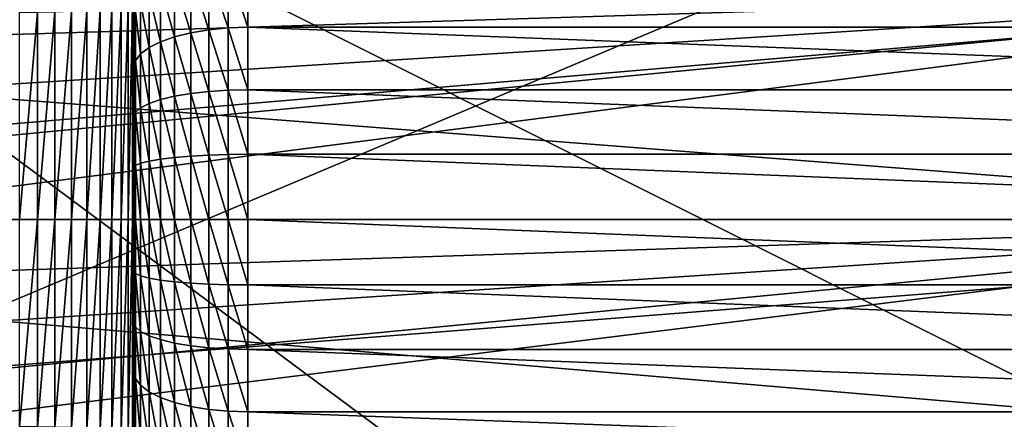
# Model space of a CAD drawing. Header units: metres. Extents: x -36 to 82, y -104 to 104.
# Tile 150 of 245: x 67.7 to 74.6, y -1.4 to 1.4. Entities that reach past the tile are written whole.
import ezdxf

# ---------------------------------------------------------------- set-up
doc = ezdxf.new("R2010")
doc.units = ezdxf.units.M
doc.layers.add('solid_FIT-SHOWER-153_SW0001', color=7, linetype='CONTINUOUS')

msp = doc.modelspace()

# ---------------------------------------------------------------- linework, layer by layer
at = {"layer": 'solid_FIT-SHOWER-153_SW0001'}
for points in [[(77, -6.5, -1), (59.5, 6.5, -1), (59.5, -6.5, -1)], [(77, -2.257359, -1), (77, 2.257359, -1), (59.5, 6.5, -1)], [(77, -6.5, -1), (77, -2.257359, -1), (59.5, 6.5, -1)], [(78.5, 4, -16), (59.5, -4, -16), (59.5, 4, -16)], [(78.5, -4, -16), (59.5, -4, -16), (78.5, 4, -16)], [(68.5, 3, -85.449997), (68.5, -1.503199, -30.500925), (68.5, 0, -30.549999)], [(68.5, 3, -85.449997), (68.5, 0, -30.549999), (68.5, 1.506204, -30.500729)], [(68.5, 3, -85.449997), (68.5, -3, -30.353939), (68.5, -1.503199, -30.500925)], [(68.5, 3, -85.449997), (68.5, -3, -85.449997), (68.5, -3, -30.353939)], [(68.5, 3, -85.449997), (68.5, 2.993776, -85.644798), (68.5, -3, -85.449997)], [(68.5, 2.993776, -85.644798), (68.5, -2.993776, -85.644798), (68.5, -3, -85.449997)], [(68.5, 2.993776, -85.644798), (68.5, 2.974876, -85.838188), (68.5, -2.993776, -85.644798)], [(68.5, 2.974876, -85.838188), (68.5, -2.974876, -85.838188), (68.5, -2.993776, -85.644798)], [(68.5, 2.974876, -85.838188), (68.5, 2.943274, -86.030304), (68.5, -2.974876, -85.838188)], [(68.5, 2.943274, -86.030304), (68.5, -2.943274, -86.030304), (68.5, -2.974876, -85.838188)], [(68.5, 2.943274, -86.030304), (68.5, 2.898812, -86.222015), (68.5, -2.943274, -86.030304)], [(68.5, 2.898812, -86.222015), (68.5, -2.898812, -86.222015), (68.5, -2.943274, -86.030304)], [(68.5, 2.898812, -86.222015), (68.5, 2.841937, -86.410873), (68.5, -2.898812, -86.222015)], [(68.5, 2.841937, -86.410873), (68.5, -2.841937, -86.410873), (68.5, -2.898812, -86.222015)], [(68.5, 2.841937, -86.410873), (68.5, 2.77292, -86.59481), (68.5, -2.841937, -86.410873)], [(68.5, 2.77292, -86.59481), (68.5, -2.77292, -86.59481), (68.5, -2.841937, -86.410873)], [(68.5, 2.77292, -86.59481), (68.5, 2.691584, -86.774727), (68.5, -2.77292, -86.59481)], [(68.5, 2.691584, -86.774727), (68.5, -2.691584, -86.774727), (68.5, -2.77292, -86.59481)], [(68.5, 2.691584, -86.774727), (68.5, 2.599005, -86.948387), (68.5, -2.691584, -86.774727)], [(68.5, 2.599005, -86.948387), (68.5, -2.599005, -86.948387), (68.5, -2.691584, -86.774727)], [(68.5, 2.599005, -86.948387), (68.5, 2.49527, -87.115356), (68.5, -2.599005, -86.948387)], [(68.5, 2.49527, -87.115356), (68.5, -2.49527, -87.115356), (68.5, -2.599005, -86.948387)], [(68.5, 2.49527, -87.115356), (68.5, 2.380571, -87.275581), (68.5, -2.49527, -87.115356)], [(68.5, 2.380571, -87.275581), (68.5, -2.380571, -87.275581), (68.5, -2.49527, -87.115356)], [(68.5, 2.380571, -87.275581), (68.5, 2.25608, -87.427368), (68.5, -2.380571, -87.275581)], [(68.5, 2.25608, -87.427368), (68.5, -2.25608, -87.427368), (68.5, -2.380571, -87.275581)], [(68.5, 2.25608, -87.427368), (68.5, 2.121259, -87.571259), (68.5, -2.25608, -87.427368)], [(68.5, 2.121259, -87.571259), (68.5, -2.121259, -87.571259), (68.5, -2.25608, -87.427368)], [(68.5, 2.121259, -87.571259), (68.5, 1.977367, -87.706078), (68.5, -2.121259, -87.571259)], [(68.5, 1.977367, -87.706078), (68.5, -1.977367, -87.706078), (68.5, -2.121259, -87.571259)], [(68.5, 1.977367, -87.706078), (68.5, 1.825582, -87.830574), (68.5, -1.977367, -87.706078)], [(68.5, 1.825582, -87.830574), (68.5, -1.825582, -87.830574), (68.5, -1.977367, -87.706078)], [(68.5, 1.825582, -87.830574), (68.5, 1.665355, -87.945267), (68.5, -1.825582, -87.830574)], [(59.796329, 1.635423, 14.689808), (59.818478, 0, 14.75), (80.699997, 1.790382, 14.67785)], [(59.818478, 0, 14.75), (80.699997, 0, 14.75), (80.699997, 1.790382, 14.67785)], [(68.900604, 1.716301, -88.720139), (69.027168, 1.74366, -88.77227), (69.027168, 1.330492, -88.958221)], [(69.027168, 1.74366, -88.77227), (69.162041, 1.760378, -88.804123), (69.162041, 1.343249, -88.991859)], [(69.027168, 1.330492, -88.958221), (69.027168, 1.74366, -88.77227), (69.162041, 1.343249, -88.991859)], [(69.162041, 1.760378, -88.804123), (69.300003, 1.765948, -88.814735), (69.300003, 1.347499, -89.003059)], [(69.162041, 1.343249, -88.991859), (69.162041, 1.760378, -88.804123), (69.300003, 1.347499, -89.003059)], [(80.699997, 1.347499, -89.003059), (69.300003, 1.347499, -89.003059), (69.300003, 1.765948, -88.814735)], [(80.699997, 1.347499, -89.003059), (69.300003, 1.765948, -88.814735), (80.699997, 1.765948, -88.814735)], [(68.5, 1.665355, -87.945267), (68.5, -1.665355, -87.945267), (68.5, -1.825582, -87.830574)], [(68.5, 1.665355, -87.945267), (68.5, 1.498389, -88.049004), (68.5, -1.665355, -87.945267)], [(68.687431, 1.633293, -88.561981), (68.786201, 1.679135, -88.649323), (68.786201, 1.281256, -88.828392)], [(68.786201, 1.679135, -88.649323), (68.900604, 1.716301, -88.720139), (68.900604, 1.309616, -88.903175)], [(68.786201, 1.281256, -88.828392), (68.786201, 1.679135, -88.649323), (68.900604, 1.309616, -88.903175)], [(68.900604, 1.309616, -88.903175), (68.900604, 1.716301, -88.720139), (69.027168, 1.330492, -88.958221)], [(78.5, 1.635596, 12.934626), (78.5, 0, 13), (59.15435, 1.501686, 12.944954)], [(78.5, 1.635596, -27.934626), (65.433441, 1.6177, -27.936071), (65.61438, 1.23409, -27.96282)], [(78.5, 1.635596, -27.934626), (65.61438, 1.23409, -27.96282), (65.745285, 0.82997, -27.983192)], [(78.5, 1.635596, -27.934626), (65.745285, 0.82997, -27.983192), (65.824242, 0.416194, -27.995775)], [(78.5, 1.635596, -27.934626), (65.824242, 0.416194, -27.995775), (65.849998, 0, -28)], [(78.5, 0, -28), (78.5, 1.635596, -27.934626), (65.849998, 0, -28)], [(68.607323, 1.580171, -88.460762), (68.687431, 1.633293, -88.561981), (68.687431, 1.246277, -88.73616)], [(68.687431, 1.246277, -88.73616), (68.687431, 1.633293, -88.561981), (68.786201, 1.281256, -88.828392)], [(68.512154, 1.458728, -88.229378), (68.548294, 1.521386, -88.348763), (68.548294, 1.160887, -88.511009)], [(68.548294, 1.521386, -88.348763), (68.607323, 1.580171, -88.460762), (68.607323, 1.205742, -88.62928)], [(68.548294, 1.160887, -88.511009), (68.548294, 1.521386, -88.348763), (68.607323, 1.205742, -88.62928)], [(68.607323, 1.205742, -88.62928), (68.607323, 1.580171, -88.460762), (68.687431, 1.246277, -88.73616)], [(78.5, 0, 13), (59.174603, 0, 13), (59.15435, 1.501686, 12.944954)], [(67.82515, 1.45457, -29.712275), (67.699997, 0, -29.75), (67.699997, 1.453926, -29.702446)], [(67.82515, 1.45457, -29.712275), (67.82515, 0.000145, -29.75985), (67.699997, 0, -29.75)], [(67.947212, 1.456485, -29.741516), (67.947212, 0.000291, -29.789154), (67.82515, 0.000145, -29.75985)], [(67.947212, 1.456485, -29.741516), (67.82515, 0.000145, -29.75985), (67.82515, 1.45457, -29.712275)], [(68.063194, 1.459624, -29.789454), (68.063194, 0.000437, -29.837194), (67.947212, 0.000291, -29.789154)], [(68.063194, 1.459624, -29.789454), (67.947212, 0.000291, -29.789154), (67.947212, 1.456485, -29.741516)], [(68.170227, 1.46391, -29.854906), (68.170227, 0.000585, -29.902786), (68.063194, 0.000437, -29.837194)], [(68.170227, 1.46391, -29.854906), (68.063194, 0.000437, -29.837194), (68.063194, 1.459624, -29.789454)], [(68.265686, 1.469237, -29.93626), (68.265686, 0.000734, -29.984314), (68.170227, 0.000585, -29.902786)], [(68.265686, 1.469237, -29.93626), (68.170227, 0.000585, -29.902786), (68.170227, 1.46391, -29.854906)], [(68.347214, 1.475475, -30.031513), (68.347214, 0.000884, -30.079771), (68.265686, 0.000734, -29.984314)], [(68.347214, 1.475475, -30.031513), (68.265686, 0.000734, -29.984314), (68.265686, 1.469237, -29.93626)], [(68.412804, 1.482469, -30.138319), (68.412804, 0.001036, -30.186808), (68.347214, 0.000884, -30.079771)], [(68.412804, 1.482469, -30.138319), (68.347214, 0.000884, -30.079771), (68.347214, 1.475475, -30.031513)], [(68.460846, 1.490048, -30.254051), (68.460846, 0.001191, -30.302786), (68.412804, 0.001036, -30.186808)], [(68.460846, 1.490048, -30.254051), (68.412804, 0.001036, -30.186808), (68.412804, 1.482469, -30.138319)], [(68.49015, 1.498024, -30.375856), (68.49015, 0.001346, -30.424852), (68.460846, 0.001191, -30.302786)], [(68.49015, 1.498024, -30.375856), (68.460846, 0.001191, -30.302786), (68.460846, 1.490048, -30.254051)], [(68.5, 1.506204, -30.500729), (68.5, 0, -30.549999), (68.49015, 0.001346, -30.424852)], [(68.5, 1.506204, -30.500729), (68.49015, 0.001346, -30.424852), (68.49015, 1.498024, -30.375856)], [(68.5, 1.498389, -88.049004), (68.5, -1.498389, -88.049004), (68.5, -1.665355, -87.945267)], [(68.5, 1.498389, -88.049004), (68.5, 1.324724, -88.141586), (68.5, -1.498389, -88.049004)], [(68.512154, 1.458728, -88.229378), (68.5, 1.324724, -88.141586), (68.5, 1.498389, -88.049004)], [(68.512154, 1.113076, -88.384941), (68.5, 1.324724, -88.141586), (68.512154, 1.458728, -88.229378)], [(68.512154, 1.113076, -88.384941), (68.512154, 1.458728, -88.229378), (68.548294, 1.160887, -88.511009)], [(68.5, 1.324724, -88.141586), (68.5, -1.324724, -88.141586), (68.5, -1.498389, -88.049004)], [(68.5, 1.324724, -88.141586), (68.5, 1.14481, -88.222923), (68.5, -1.324724, -88.141586)], [(68.512154, 1.113076, -88.384941), (68.5, 1.14481, -88.222923), (68.5, 1.324724, -88.141586)], [(68.900604, 1.309616, -88.903175), (69.027168, 1.330492, -88.958221), (69.027168, 0.897922, -89.09301)], [(69.027168, 1.330492, -88.958221), (69.162041, 1.343249, -88.991859), (69.162041, 0.906531, -89.127945)], [(69.027168, 0.897922, -89.09301), (69.027168, 1.330492, -88.958221), (69.162041, 0.906531, -89.127945)], [(69.162041, 1.343249, -88.991859), (69.300003, 1.347499, -89.003059), (69.300003, 0.9094, -89.13958)], [(69.162041, 0.906531, -89.127945), (69.162041, 1.343249, -88.991859), (69.300003, 0.9094, -89.13958)], [(80.699997, 0.9094, -89.13958), (69.300003, 0.9094, -89.13958), (69.300003, 1.347499, -89.003059)], [(80.699997, 0.9094, -89.13958), (69.300003, 1.347499, -89.003059), (80.699997, 1.347499, -89.003059)], [(68.607323, 1.205742, -88.62928), (68.687431, 1.246277, -88.73616), (68.687431, 0.841087, -88.862427)], [(68.687431, 1.246277, -88.73616), (68.786201, 1.281256, -88.828392), (68.786201, 0.864694, -88.958199)], [(68.687431, 0.841087, -88.862427), (68.687431, 1.246277, -88.73616), (68.786201, 0.864694, -88.958199)], [(68.786201, 1.281256, -88.828392), (68.900604, 1.309616, -88.903175), (68.900604, 0.883833, -89.035851)], [(68.786201, 0.864694, -88.958199), (68.786201, 1.281256, -88.828392), (68.900604, 0.883833, -89.035851)], [(68.900604, 0.883833, -89.035851), (68.900604, 1.309616, -88.903175), (69.027168, 0.897922, -89.09301)], [(68.548294, 1.160887, -88.511009), (68.607323, 1.205742, -88.62928), (68.607323, 0.813731, -88.751434)], [(68.607323, 0.813731, -88.751434), (68.607323, 1.205742, -88.62928), (68.687431, 0.841087, -88.862427)], [(68.5, 1.14481, -88.222923), (68.5, -1.14481, -88.222923), (68.5, -1.324724, -88.141586)], [(68.5, 1.14481, -88.222923), (68.5, 0.960877, -88.291939), (68.5, -1.14481, -88.222923)], [(68.512154, 1.113076, -88.384941), (68.5, 0.960877, -88.291939), (68.5, 1.14481, -88.222923)], [(68.512154, 0.751192, -88.497704), (68.5, 0.960877, -88.291939), (68.512154, 1.113076, -88.384941)], [(68.512154, 1.113076, -88.384941), (68.548294, 1.160887, -88.511009), (68.548294, 0.783459, -88.628616)], [(68.512154, 0.751192, -88.497704), (68.512154, 1.113076, -88.384941), (68.548294, 0.783459, -88.628616)], [(68.548294, 0.783459, -88.628616), (68.548294, 1.160887, -88.511009), (68.607323, 0.813731, -88.751434)], [(68.5, 0.960877, -88.291939), (68.5, -0.960877, -88.291939), (68.5, -1.14481, -88.222923)], [(68.5, 0.960877, -88.291939), (68.5, 0.772019, -88.348816), (68.5, -0.960877, -88.291939)], [(68.512154, 0.751192, -88.497704), (68.5, 0.772019, -88.348816), (68.5, 0.960877, -88.291939)], [(68.900604, 0.883833, -89.035851), (69.027168, 0.897922, -89.09301), (69.027168, 0.452258, -89.174683)], [(69.027168, 0.897922, -89.09301), (69.162041, 0.906531, -89.127945), (69.162041, 0.456595, -89.210396)], [(69.027168, 0.452258, -89.174683), (69.027168, 0.897922, -89.09301), (69.162041, 0.456595, -89.210396)], [(69.162041, 0.906531, -89.127945), (69.300003, 0.9094, -89.13958), (69.300003, 0.458039, -89.22229)], [(69.162041, 0.456595, -89.210396), (69.162041, 0.906531, -89.127945), (69.300003, 0.458039, -89.22229)], [(80.699997, 0.458039, -89.22229), (69.300003, 0.458039, -89.22229), (69.300003, 0.9094, -89.13958)], [(80.699997, 0.458039, -89.22229), (69.300003, 0.9094, -89.13958), (80.699997, 0.9094, -89.13958)], [(68.607323, 0.813731, -88.751434), (68.687431, 0.841087, -88.862427), (68.687431, 0.423632, -88.938927)], [(68.687431, 0.841087, -88.862427), (68.786201, 0.864694, -88.958199), (68.786201, 0.435522, -89.03685)], [(68.687431, 0.423632, -88.938927), (68.687431, 0.841087, -88.862427), (68.786201, 0.435522, -89.03685)], [(68.786201, 0.864694, -88.958199), (68.900604, 0.883833, -89.035851), (68.900604, 0.445162, -89.116241)], [(68.786201, 0.435522, -89.03685), (68.786201, 0.864694, -88.958199), (68.900604, 0.445162, -89.116241)], [(68.900604, 0.445162, -89.116241), (68.900604, 0.883833, -89.035851), (69.027168, 0.452258, -89.174683)], [(68.5, 0.772019, -88.348816), (68.5, -0.772019, -88.348816), (68.5, -0.960877, -88.291939)], [(68.5, 0.772019, -88.348816), (68.5, 0.580307, -88.393272), (68.5, -0.772019, -88.348816)], [(68.512154, 0.751192, -88.497704), (68.5, 0.580307, -88.393272), (68.5, 0.772019, -88.348816)], [(68.512154, 0.751192, -88.497704), (68.548294, 0.783459, -88.628616), (68.548294, 0.394607, -88.699875)], [(68.548294, 0.783459, -88.628616), (68.607323, 0.813731, -88.751434), (68.607323, 0.409854, -88.825447)], [(68.548294, 0.394607, -88.699875), (68.548294, 0.783459, -88.628616), (68.607323, 0.409854, -88.825447)], [(68.607323, 0.409854, -88.825447), (68.607323, 0.813731, -88.751434), (68.687431, 0.423632, -88.938927)], [(68.512154, 0.378355, -88.566032), (68.5, 0.580307, -88.393272), (68.512154, 0.751192, -88.497704)], [(68.512154, 0.378355, -88.566032), (68.512154, 0.751192, -88.497704), (68.548294, 0.394607, -88.699875)], [(68.5, 0.580307, -88.393272), (68.5, -0.580307, -88.393272), (68.5, -0.772019, -88.348816)], [(68.5, 0.580307, -88.393272), (68.5, 0.388188, -88.424873), (68.5, -0.580307, -88.393272)], [(68.512154, 0.378355, -88.566032), (68.5, 0.388188, -88.424873), (68.5, 0.580307, -88.393272)], [(68.607323, 0.409854, -88.825447), (68.687431, 0.423632, -88.938927), (68.687431, 0, -88.964554)], [(68.687431, 0.423632, -88.938927), (68.786201, 0.435522, -89.03685), (68.786201, 0, -89.063194)], [(68.687431, 0, -88.964554), (68.687431, 0.423632, -88.938927), (68.786201, 0, -89.063194)], [(68.786201, 0.435522, -89.03685), (68.900604, 0.445162, -89.116241), (68.900604, 0, -89.143166)], [(68.786201, 0, -89.063194), (68.786201, 0.435522, -89.03685), (68.900604, 0, -89.143166)], [(68.900604, 0.445162, -89.116241), (69.027168, 0.452258, -89.174683), (69.027168, 0, -89.202042)], [(68.900604, 0, -89.143166), (68.900604, 0.445162, -89.116241), (69.027168, 0, -89.202042)], [(69.027168, 0.452258, -89.174683), (69.162041, 0.456595, -89.210396), (69.162041, 0, -89.238014)], [(69.027168, 0, -89.202042), (69.027168, 0.452258, -89.174683), (69.162041, 0, -89.238014)], [(69.162041, 0.456595, -89.210396), (69.300003, 0.458039, -89.22229), (69.300003, 0, -89.25)], [(69.162041, 0, -89.238014), (69.162041, 0.456595, -89.210396), (69.300003, 0, -89.25)], [(80.699997, 0, -89.25), (69.300003, 0, -89.25), (69.300003, 0.458039, -89.22229)], [(80.699997, 0.458039, -89.22229), (80.699997, 0, -89.25), (69.300003, 0.458039, -89.22229)], [(68.5, 0.388188, -88.424873), (68.5, -0.388188, -88.424873), (68.5, -0.580307, -88.393272)], [(68.5, 0.388188, -88.424873), (68.5, 0.194799, -88.443779), (68.5, -0.388188, -88.424873)], [(68.512154, 0.378355, -88.566032), (68.5, 0.194799, -88.443779), (68.5, 0.388188, -88.424873)], [(68.512154, 0, -88.588921), (68.5, 0.194799, -88.443779), (68.512154, 0.378355, -88.566032)], [(68.512154, 0.378355, -88.566032), (68.548294, 0.394607, -88.699875), (68.548294, 0, -88.723747)], [(68.512154, 0, -88.588921), (68.512154, 0.378355, -88.566032), (68.548294, 0, -88.723747)], [(68.548294, 0.394607, -88.699875), (68.607323, 0.409854, -88.825447), (68.607323, 0, -88.850243)], [(68.548294, 0, -88.723747), (68.548294, 0.394607, -88.699875), (68.607323, 0, -88.850243)], [(68.607323, 0, -88.850243), (68.607323, 0.409854, -88.825447), (68.687431, 0, -88.964554)], [(68.5, 0.194799, -88.443779), (68.5, -0.194799, -88.443779), (68.5, -0.388188, -88.424873)], [(68.5, 0.194799, -88.443779), (68.5, 0, -88.449997), (68.5, -0.194799, -88.443779)], [(68.512154, 0, -88.588921), (68.5, 0, -88.449997), (68.5, 0.194799, -88.443779)], [(59.154327, -1.502345, 12.944895), (59.174603, 0, 13), (78.5, -1.635596, 12.934626)], [(78.5, -1.635596, 12.934626), (59.174603, 0, 13), (78.5, 0, 13)], [(59.796291, -1.636438, 14.689702), (80.699997, 0, 14.75), (59.818478, 0, 14.75)], [(67.699997, -1.451028, -29.702635), (67.699997, 0, -29.75), (67.82515, 0.000145, -29.75985)], [(67.82515, -1.45167, -29.712463), (67.699997, -1.451028, -29.702635), (67.82515, 0.000145, -29.75985)], [(67.82515, -1.45167, -29.712463), (67.82515, 0.000145, -29.75985), (67.947212, 0.000291, -29.789154)], [(67.947212, -1.453582, -29.741707), (67.82515, -1.45167, -29.712463), (67.947212, 0.000291, -29.789154)], [(67.947212, -1.453582, -29.741707), (67.947212, 0.000291, -29.789154), (68.063194, 0.000437, -29.837194)], [(68.063194, -1.456715, -29.789644), (67.947212, -1.453582, -29.741707), (68.063194, 0.000437, -29.837194)], [(68.063194, -1.456715, -29.789644), (68.063194, 0.000437, -29.837194), (68.170227, 0.000585, -29.902786)], [(68.170227, -1.460992, -29.855097), (68.063194, -1.456715, -29.789644), (68.170227, 0.000585, -29.902786)], [(68.170227, -1.460992, -29.855097), (68.170227, 0.000585, -29.902786), (68.265686, 0.000734, -29.984314)], [(68.265686, -1.466309, -29.936451), (68.170227, -1.460992, -29.855097), (68.265686, 0.000734, -29.984314)], [(68.265686, -1.466309, -29.936451), (68.265686, 0.000734, -29.984314), (68.347214, 0.000884, -30.079771)], [(68.347214, -1.472534, -30.031706), (68.265686, -1.466309, -29.936451), (68.347214, 0.000884, -30.079771)], [(68.347214, -1.472534, -30.031706), (68.347214, 0.000884, -30.079771), (68.412804, 0.001036, -30.186808)], [(68.412804, -1.479514, -30.138514), (68.347214, -1.472534, -30.031706), (68.412804, 0.001036, -30.186808)], [(68.412804, -1.479514, -30.138514), (68.412804, 0.001036, -30.186808), (68.460846, 0.001191, -30.302786)], [(68.460846, -1.487078, -30.254246), (68.412804, -1.479514, -30.138514), (68.460846, 0.001191, -30.302786)], [(68.460846, -1.487078, -30.254246), (68.460846, 0.001191, -30.302786), (68.49015, 0.001346, -30.424852)], [(68.49015, -1.495039, -30.376051), (68.460846, -1.487078, -30.254246), (68.49015, 0.001346, -30.424852)], [(68.49015, -1.495039, -30.376051), (68.49015, 0.001346, -30.424852), (68.5, 0, -30.549999)], [(68.5, -1.503199, -30.500925), (68.49015, -1.495039, -30.376051), (68.5, 0, -30.549999)], [(59.796291, -1.636438, 14.689702), (80.699997, -1.790382, 14.67785), (80.699997, 0, 14.75)], [(65.614944, -1.232663, -27.962906), (65.434425, -1.615934, -27.936213), (78.5, 0, -28)], [(78.5, -1.635596, -27.934626), (78.5, 0, -28), (65.434425, -1.615934, -27.936213)], [(65.745506, -0.829167, -27.983225), (65.614944, -1.232663, -27.962906), (78.5, 0, -28)], [(65.824265, -0.415945, -27.995779), (65.745506, -0.829167, -27.983225), (78.5, 0, -28)], [(65.824265, -0.415945, -27.995779), (78.5, 0, -28), (65.849998, 0, -28)], [(68.512154, -0.378355, -88.566032), (68.5, -0.194799, -88.443779), (68.5, 0, -88.449997)], [(68.512154, -0.378355, -88.566032), (68.5, 0, -88.449997), (68.512154, 0, -88.588921)], [(68.512154, 0, -88.588921), (68.548294, 0, -88.723747), (68.548294, -0.394607, -88.699875)], [(68.512154, -0.378355, -88.566032), (68.512154, 0, -88.588921), (68.548294, -0.394607, -88.699875)], [(68.548294, 0, -88.723747), (68.607323, 0, -88.850243), (68.607323, -0.409854, -88.825447)], [(68.548294, -0.394607, -88.699875), (68.548294, 0, -88.723747), (68.607323, -0.409854, -88.825447)], [(68.607323, 0, -88.850243), (68.687431, 0, -88.964554), (68.687431, -0.423632, -88.938927)], [(68.607323, -0.409854, -88.825447), (68.607323, 0, -88.850243), (68.687431, -0.423632, -88.938927)], [(68.687431, 0, -88.964554), (68.786201, 0, -89.063194), (68.786201, -0.435522, -89.03685)], [(68.687431, -0.423632, -88.938927), (68.687431, 0, -88.964554), (68.786201, -0.435522, -89.03685)], [(68.786201, 0, -89.063194), (68.900604, 0, -89.143166), (68.900604, -0.445162, -89.116241)], [(68.786201, -0.435522, -89.03685), (68.786201, 0, -89.063194), (68.900604, -0.445162, -89.116241)], [(68.900604, 0, -89.143166), (69.027168, 0, -89.202042), (69.027168, -0.452258, -89.174683)], [(68.900604, -0.445162, -89.116241), (68.900604, 0, -89.143166), (69.027168, -0.452258, -89.174683)], [(69.027168, 0, -89.202042), (69.162041, 0, -89.238014), (69.162041, -0.456595, -89.210396)], [(69.027168, -0.452258, -89.174683), (69.027168, 0, -89.202042), (69.162041, -0.456595, -89.210396)], [(69.162041, 0, -89.238014), (69.300003, 0, -89.25), (69.300003, -0.458039, -89.22229)], [(69.162041, -0.456595, -89.210396), (69.162041, 0, -89.238014), (69.300003, -0.458039, -89.22229)], [(80.699997, -0.458039, -89.22229), (69.300003, -0.458039, -89.22229), (69.300003, 0, -89.25)], [(80.699997, -0.458039, -89.22229), (69.300003, 0, -89.25), (80.699997, 0, -89.25)], [(68.512154, -0.378355, -88.566032), (68.5, -0.388188, -88.424873), (68.5, -0.194799, -88.443779)], [(68.512154, -0.751192, -88.497704), (68.5, -0.388188, -88.424873), (68.512154, -0.378355, -88.566032)], [(68.512154, -0.751192, -88.497704), (68.5, -0.580307, -88.393272), (68.5, -0.388188, -88.424873)], [(68.512154, -0.378355, -88.566032), (68.548294, -0.394607, -88.699875), (68.548294, -0.783459, -88.628616)], [(68.512154, -0.751192, -88.497704), (68.512154, -0.378355, -88.566032), (68.548294, -0.783459, -88.628616)], [(68.548294, -0.394607, -88.699875), (68.607323, -0.409854, -88.825447), (68.607323, -0.813731, -88.751434)], [(68.548294, -0.783459, -88.628616), (68.548294, -0.394607, -88.699875), (68.607323, -0.813731, -88.751434)], [(68.607323, -0.409854, -88.825447), (68.687431, -0.423632, -88.938927), (68.687431, -0.841087, -88.862427)], [(68.607323, -0.813731, -88.751434), (68.607323, -0.409854, -88.825447), (68.687431, -0.841087, -88.862427)], [(68.687431, -0.423632, -88.938927), (68.786201, -0.435522, -89.03685), (68.786201, -0.864694, -88.958199)], [(68.687431, -0.841087, -88.862427), (68.687431, -0.423632, -88.938927), (68.786201, -0.864694, -88.958199)], [(68.786201, -0.435522, -89.03685), (68.900604, -0.445162, -89.116241), (68.900604, -0.883833, -89.035851)], [(68.786201, -0.864694, -88.958199), (68.786201, -0.435522, -89.03685), (68.900604, -0.883833, -89.035851)], [(68.900604, -0.445162, -89.116241), (69.027168, -0.452258, -89.174683), (69.027168, -0.897922, -89.09301)], [(68.900604, -0.883833, -89.035851), (68.900604, -0.445162, -89.116241), (69.027168, -0.897922, -89.09301)], [(69.027168, -0.452258, -89.174683), (69.162041, -0.456595, -89.210396), (69.162041, -0.906531, -89.127945)], [(69.027168, -0.897922, -89.09301), (69.027168, -0.452258, -89.174683), (69.162041, -0.906531, -89.127945)], [(69.162041, -0.456595, -89.210396), (69.300003, -0.458039, -89.22229), (69.300003, -0.9094, -89.13958)], [(69.162041, -0.906531, -89.127945), (69.162041, -0.456595, -89.210396), (69.300003, -0.9094, -89.13958)], [(80.699997, -0.9094, -89.13958), (69.300003, -0.9094, -89.13958), (69.300003, -0.458039, -89.22229)], [(80.699997, -0.458039, -89.22229), (80.699997, -0.9094, -89.13958), (69.300003, -0.458039, -89.22229)], [(68.512154, -0.751192, -88.497704), (68.5, -0.772019, -88.348816), (68.5, -0.580307, -88.393272)], [(68.512154, -1.113076, -88.384941), (68.5, -0.772019, -88.348816), (68.512154, -0.751192, -88.497704)], [(68.512154, -0.751192, -88.497704), (68.548294, -0.783459, -88.628616), (68.548294, -1.160887, -88.511009)], [(68.512154, -1.113076, -88.384941), (68.512154, -0.751192, -88.497704), (68.548294, -1.160887, -88.511009)], [(68.512154, -1.113076, -88.384941), (68.5, -0.960877, -88.291939), (68.5, -0.772019, -88.348816)], [(68.548294, -0.783459, -88.628616), (68.607323, -0.813731, -88.751434), (68.607323, -1.205742, -88.62928)], [(68.548294, -1.160887, -88.511009), (68.548294, -0.783459, -88.628616), (68.607323, -1.205742, -88.62928)], [(68.607323, -0.813731, -88.751434), (68.687431, -0.841087, -88.862427), (68.687431, -1.246277, -88.73616)], [(68.607323, -1.205742, -88.62928), (68.607323, -0.813731, -88.751434), (68.687431, -1.246277, -88.73616)], [(68.687431, -0.841087, -88.862427), (68.786201, -0.864694, -88.958199), (68.786201, -1.281256, -88.828392)], [(68.687431, -1.246277, -88.73616), (68.687431, -0.841087, -88.862427), (68.786201, -1.281256, -88.828392)], [(68.786201, -0.864694, -88.958199), (68.900604, -0.883833, -89.035851), (68.900604, -1.309616, -88.903175)], [(68.786201, -1.281256, -88.828392), (68.786201, -0.864694, -88.958199), (68.900604, -1.309616, -88.903175)], [(68.900604, -0.883833, -89.035851), (69.027168, -0.897922, -89.09301), (69.027168, -1.330492, -88.958221)], [(68.900604, -1.309616, -88.903175), (68.900604, -0.883833, -89.035851), (69.027168, -1.330492, -88.958221)], [(68.512154, -1.113076, -88.384941), (68.5, -1.14481, -88.222923), (68.5, -0.960877, -88.291939)], [(69.027168, -0.897922, -89.09301), (69.162041, -0.906531, -89.127945), (69.162041, -1.343249, -88.991859)], [(69.027168, -1.330492, -88.958221), (69.027168, -0.897922, -89.09301), (69.162041, -1.343249, -88.991859)], [(69.162041, -0.906531, -89.127945), (69.300003, -0.9094, -89.13958), (69.300003, -1.347499, -89.003059)], [(69.162041, -1.343249, -88.991859), (69.162041, -0.906531, -89.127945), (69.300003, -1.347499, -89.003059)], [(80.699997, -1.347499, -89.003059), (69.300003, -1.347499, -89.003059), (69.300003, -0.9094, -89.13958)], [(80.699997, -0.9094, -89.13958), (80.699997, -1.347499, -89.003059), (69.300003, -0.9094, -89.13958)], [(68.512154, -1.458728, -88.229378), (68.5, -1.14481, -88.222923), (68.512154, -1.113076, -88.384941)], [(68.512154, -1.458728, -88.229378), (68.5, -1.324724, -88.141586), (68.5, -1.14481, -88.222923)], [(68.512154, -1.113076, -88.384941), (68.548294, -1.160887, -88.511009), (68.548294, -1.521386, -88.348763)], [(68.512154, -1.458728, -88.229378), (68.512154, -1.113076, -88.384941), (68.548294, -1.521386, -88.348763)], [(68.548294, -1.160887, -88.511009), (68.607323, -1.205742, -88.62928), (68.607323, -1.580171, -88.460762)], [(68.548294, -1.521386, -88.348763), (68.548294, -1.160887, -88.511009), (68.607323, -1.580171, -88.460762)], [(68.607323, -1.205742, -88.62928), (68.687431, -1.246277, -88.73616), (68.687431, -1.633293, -88.561981)], [(68.607323, -1.580171, -88.460762), (68.607323, -1.205742, -88.62928), (68.687431, -1.633293, -88.561981)], [(68.687431, -1.246277, -88.73616), (68.786201, -1.281256, -88.828392), (68.786201, -1.679135, -88.649323)], [(68.687431, -1.633293, -88.561981), (68.687431, -1.246277, -88.73616), (68.786201, -1.679135, -88.649323)], [(68.786201, -1.281256, -88.828392), (68.900604, -1.309616, -88.903175), (68.900604, -1.716301, -88.720139)], [(68.786201, -1.679135, -88.649323), (68.786201, -1.281256, -88.828392), (68.900604, -1.716301, -88.720139)], [(68.900604, -1.309616, -88.903175), (69.027168, -1.330492, -88.958221), (69.027168, -1.74366, -88.77227)], [(68.900604, -1.716301, -88.720139), (68.900604, -1.309616, -88.903175), (69.027168, -1.74366, -88.77227)], [(68.512154, -1.458728, -88.229378), (68.5, -1.498389, -88.049004), (68.5, -1.324724, -88.141586)], [(69.027168, -1.330492, -88.958221), (69.162041, -1.343249, -88.991859), (69.162041, -1.760378, -88.804123)], [(69.027168, -1.74366, -88.77227), (69.027168, -1.330492, -88.958221), (69.162041, -1.760378, -88.804123)], [(69.162041, -1.343249, -88.991859), (69.300003, -1.347499, -89.003059), (69.300003, -1.765948, -88.814735)], [(69.162041, -1.760378, -88.804123), (69.162041, -1.343249, -88.991859), (69.300003, -1.765948, -88.814735)], [(80.699997, -1.765948, -88.814735), (69.300003, -1.765948, -88.814735), (69.300003, -1.347499, -89.003059)], [(80.699997, -1.347499, -89.003059), (80.699997, -1.765948, -88.814735), (69.300003, -1.347499, -89.003059)]]:
    msp.add_3dface(points, dxfattribs=at)

doc.saveas('drawing.dxf')
